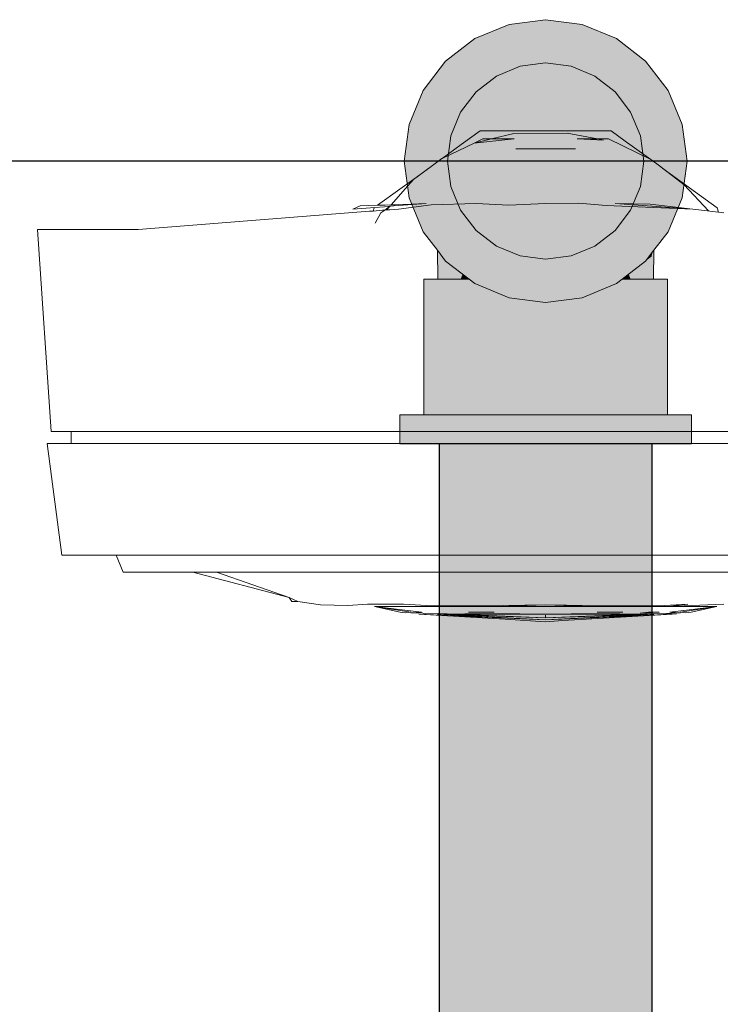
# Model space of a CAD drawing. Header units: millimetres. Extents: x -16331 to -10174, y -4135 to -3584.
# Tile 184 of 256: x -10308.602 to -10308.275, y -4012.804 to -4012.344. Entities that reach past the tile are written whole.
import ezdxf

# ---------------------------------------------------------------- set-up
doc = ezdxf.new("R2010")
doc.units = ezdxf.units.MM
doc.layers.add('AF-Condutos', color=4, linetype='Continuous')
doc.layers.add('DI-Eixos', color=7, linetype='Continuous')
for name, color, linetype, lineweight in [('AF-Peça de utilização', 152, 'Continuous', 18), ('DI-Elementos externos em vista', 9, 'Continuous', 5), ('IFC-IfcFlowTerminal-Contorno', 250, 'Continuous', 5)]:
    doc.layers.add(name, color=color, linetype=linetype, lineweight=lineweight)

msp = doc.modelspace()

# ---------------------------------------------------------------- hatches: boundary and pattern name
at = {"layer": 'AF-Condutos', "linetype": 'Continuous'}
msp.add_hatch(color=151, dxfattribs=at).paths.add_polyline_path([(-10308.30671, -4016.27731), (-10308.30671, -4012.54211), (-10308.31314, -4012.54211), (-10308.32705, -4012.54211), (-10308.34604, -4012.54211), (-10308.36683, -4012.54211), (-10308.38583, -4012.54211), (-10308.39974, -4012.54211), (-10308.40616, -4012.54211), (-10308.40616, -4016.27731), (-10308.39974, -4016.27731), (-10308.38583, -4016.27731), (-10308.36683, -4016.27731), (-10308.34604, -4016.27731), (-10308.32705, -4016.27731), (-10308.31314, -4016.27731)])
at = {"layer": 'AF-Peça de utilização', "linetype": 'Continuous'}
for points in [[(-10308.36829, -4012.36587), (-10308.36916, -4012.36264), (-10308.37352, -4012.34636), (-10308.38943, -4012.35296), (-10308.37112, -4012.36414)], [(-10308.34458, -4012.36587), (-10308.34617, -4012.36296), (-10308.34895, -4012.35786), (-10308.35064, -4012.35857), (-10308.34895, -4012.35786), (-10308.35307, -4012.35029), (-10308.35644, -4012.34412), (-10308.35644, -4012.35287), (-10308.35644, -4012.34412), (-10308.37352, -4012.34636), (-10308.36916, -4012.36263), (-10308.36273, -4012.3577), (-10308.36916, -4012.36263), (-10308.36257, -4012.36351), (-10308.35872, -4012.36191), (-10308.36257, -4012.36351), (-10308.35644, -4012.36431), (-10308.35644, -4012.36097), (-10308.35644, -4012.36431), (-10308.34458, -4012.36587), (-10308.35108, -4012.35875), (-10308.34712, -4012.36309)], [(-10308.34458, -4012.36587), (-10308.34371, -4012.36264), (-10308.33935, -4012.34636), (-10308.35644, -4012.34412), (-10308.34823, -4012.35917)], [(-10308.32343, -4012.35296), (-10308.33935, -4012.34636), (-10308.34458, -4012.36587), (-10308.33354, -4012.37045), (-10308.32405, -4012.37773), (-10308.30977, -4012.36345)], [(-10308.38882, -4012.37773), (-10308.37934, -4012.37045), (-10308.38506, -4012.36055), (-10308.38943, -4012.35296), (-10308.38901, -4012.37009), (-10308.38943, -4012.35296), (-10308.4031, -4012.36345), (-10308.39119, -4012.37536)], [(-10308.38943, -4012.35296), (-10308.37934, -4012.37045), (-10308.36829, -4012.36587)], [(-10308.41359, -4012.37712), (-10308.42019, -4012.39303), (-10308.40067, -4012.39826), (-10308.3961, -4012.38722), (-10308.38882, -4012.37773), (-10308.4031, -4012.36345)], [(-10308.35644, -4012.45591), (-10308.34458, -4012.45435), (-10308.33354, -4012.44978), (-10308.32405, -4012.4425), (-10308.31677, -4012.43301), (-10308.31219, -4012.42197), (-10308.31064, -4012.41011), (-10308.31219, -4012.39826), (-10308.31677, -4012.38721), (-10308.32405, -4012.37773), (-10308.33354, -4012.37045), (-10308.34458, -4012.36587), (-10308.35644, -4012.36431), (-10308.36829, -4012.36587), (-10308.37934, -4012.37045), (-10308.38882, -4012.37773), (-10308.3961, -4012.38721), (-10308.40067, -4012.39826), (-10308.40224, -4012.41011), (-10308.40067, -4012.42197), (-10308.3961, -4012.43301), (-10308.38882, -4012.4425), (-10308.37934, -4012.44978), (-10308.36829, -4012.45435)], [(-10308.36916, -4012.36263), (-10308.36829, -4012.36587), (-10308.35644, -4012.36431)], [(-10308.31677, -4012.38722), (-10308.31584, -4012.38403), (-10308.31461, -4012.37988), (-10308.31677, -4012.38722), (-10308.31387, -4012.38554), (-10308.29928, -4012.37712), (-10308.30977, -4012.36345), (-10308.31596, -4012.36964), (-10308.3166, -4012.38345)], [(-10308.31596, -4012.36964), (-10308.32405, -4012.37773), (-10308.31677, -4012.38722)], [(-10308.31677, -4012.43301), (-10308.32405, -4012.4425), (-10308.29928, -4012.44311), (-10308.29268, -4012.4272), (-10308.29044, -4012.41011), (-10308.29268, -4012.39303), (-10308.29928, -4012.37712), (-10308.31677, -4012.38722), (-10308.31219, -4012.39826), (-10308.31064, -4012.41011), (-10308.31219, -4012.42197)], [(-10308.3961, -4012.43301), (-10308.40067, -4012.42197), (-10308.40224, -4012.41011), (-10308.42019, -4012.39303), (-10308.42244, -4012.41011), (-10308.42019, -4012.4272), (-10308.41359, -4012.44311), (-10308.38882, -4012.4425)], [(-10308.40776, -4012.40486), (-10308.40224, -4012.41011), (-10308.40067, -4012.39826), (-10308.41172, -4012.3953), (-10308.42019, -4012.39303)], [(-10308.41359, -4012.44311), (-10308.40697, -4012.45174), (-10308.40707, -4012.44295)], [(-10308.38943, -4012.46727), (-10308.38826, -4012.46523), (-10308.37934, -4012.44978), (-10308.38882, -4012.4425), (-10308.40707, -4012.44295), (-10308.40697, -4012.45174), (-10308.4031, -4012.45678), (-10308.39209, -4012.46523)], [(-10308.32343, -4012.46727), (-10308.32078, -4012.46523), (-10308.30977, -4012.45678), (-10308.3059, -4012.45174), (-10308.29928, -4012.44311), (-10308.30579, -4012.44295), (-10308.32405, -4012.4425), (-10308.33354, -4012.44978), (-10308.32461, -4012.46523)], [(-10308.40697, -4012.45174), (-10308.40682, -4012.46523), (-10308.40363, -4012.46523), (-10308.40635, -4012.45256)], [(-10308.4059, -4012.45463), (-10308.40363, -4012.46523), (-10308.40303, -4012.45688), (-10308.4031, -4012.45678), (-10308.40635, -4012.45256)], [(-10308.3861, -4012.46523), (-10308.38063, -4012.45273), (-10308.37934, -4012.44978), (-10308.38101, -4012.45268), (-10308.38826, -4012.46523), (-10308.38943, -4012.46727), (-10308.37352, -4012.47387), (-10308.37121, -4012.46523), (-10308.36829, -4012.45435), (-10308.37934, -4012.44978)], [(-10308.35051, -4012.46523), (-10308.35475, -4012.45857), (-10308.35644, -4012.45592), (-10308.35644, -4012.45927), (-10308.35644, -4012.46523), (-10308.35644, -4012.45592), (-10308.36829, -4012.45435), (-10308.36531, -4012.46523), (-10308.36746, -4012.45737), (-10308.36829, -4012.45435), (-10308.36915, -4012.45759), (-10308.37121, -4012.46523), (-10308.37352, -4012.47387), (-10308.35644, -4012.47611), (-10308.33935, -4012.47387), (-10308.32343, -4012.46727), (-10308.32461, -4012.46523), (-10308.33354, -4012.44978), (-10308.34458, -4012.45435), (-10308.33727, -4012.46523), (-10308.34285, -4012.45693), (-10308.34458, -4012.45435), (-10308.34371, -4012.45759), (-10308.34167, -4012.46523), (-10308.34458, -4012.45435)], [(-10308.30697, -4012.45463), (-10308.30652, -4012.45255), (-10308.3082, -4012.45474), (-10308.30977, -4012.45678)], [(-10308.3059, -4012.45174), (-10308.30652, -4012.45255), (-10308.30923, -4012.46523), (-10308.30606, -4012.46523)], [(-10308.40303, -4012.45684), (-10308.40363, -4012.46523), (-10308.3961, -4012.46523), (-10308.39519, -4012.46285), (-10308.40017, -4012.45903)], [(-10308.35051, -4012.46523), (-10308.34458, -4012.45435), (-10308.35644, -4012.45592)], [(-10308.30923, -4012.46523), (-10308.30697, -4012.45463), (-10308.30984, -4012.45684), (-10308.3127, -4012.45904)], [(-10308.31677, -4012.46523), (-10308.3127, -4012.45904), (-10308.31768, -4012.46285)], [(-10308.30923, -4012.46523), (-10308.31219, -4012.45995), (-10308.3127, -4012.45904), (-10308.31677, -4012.46523), (-10308.31625, -4012.46523)], [(-10308.41323, -4012.52851), (-10308.4113, -4012.52851), (-10308.40563, -4012.52851), (-10308.3966, -4012.52851), (-10308.38483, -4012.52851), (-10308.38483, -4012.4708), (-10308.38483, -4012.46918), (-10308.38943, -4012.46727), (-10308.39209, -4012.46523), (-10308.39435, -4012.46523), (-10308.3966, -4012.46523), (-10308.40563, -4012.46523), (-10308.4113, -4012.46523), (-10308.41323, -4012.46523)], [(-10308.3961, -4012.46523), (-10308.39435, -4012.46523), (-10308.39209, -4012.46523), (-10308.39422, -4012.4636), (-10308.39519, -4012.46285), (-10308.39586, -4012.46461)], [(-10308.34173, -4012.47805), (-10308.34173, -4012.47418), (-10308.34559, -4012.47469), (-10308.35398, -4012.47579), (-10308.35383, -4012.47646), (-10308.35644, -4012.46523), (-10308.35644, -4012.47611), (-10308.36899, -4012.47446), (-10308.37113, -4012.47418), (-10308.37113, -4012.52851), (-10308.35644, -4012.52851), (-10308.34173, -4012.52851)], [(-10308.29963, -4012.52851), (-10308.29963, -4012.46523), (-10308.30157, -4012.46523), (-10308.30724, -4012.46523), (-10308.31627, -4012.46523), (-10308.31852, -4012.46523), (-10308.32078, -4012.46523), (-10308.32343, -4012.46727), (-10308.32419, -4012.46785), (-10308.32343, -4012.46727), (-10308.32735, -4012.46889), (-10308.32713, -4012.47011), (-10308.31627, -4012.52851), (-10308.30724, -4012.52851), (-10308.30157, -4012.52851)], [(-10308.31677, -4012.46523), (-10308.31701, -4012.46461), (-10308.31768, -4012.46285), (-10308.3202, -4012.46479), (-10308.32078, -4012.46523), (-10308.31852, -4012.46523)], [(-10308.38483, -4012.46918), (-10308.38483, -4012.52851), (-10308.37113, -4012.52851), (-10308.3839, -4012.46957)], [(-10308.38324, -4012.47259), (-10308.37113, -4012.52851), (-10308.37113, -4012.47486), (-10308.37113, -4012.47418), (-10308.37352, -4012.47387), (-10308.3839, -4012.46957)], [(-10308.32803, -4012.47238), (-10308.32803, -4012.46918), (-10308.33145, -4012.47059), (-10308.33935, -4012.47387), (-10308.33985, -4012.47393), (-10308.33982, -4012.47406), (-10308.32803, -4012.52851)], [(-10308.32735, -4012.46889), (-10308.32803, -4012.46918), (-10308.32803, -4012.52851), (-10308.31627, -4012.52851)], [(-10308.33985, -4012.47393), (-10308.34173, -4012.47418), (-10308.34173, -4012.52851), (-10308.32803, -4012.52851)], [(-10308.42443, -4012.54211), (-10308.42212, -4012.54211), (-10308.41532, -4012.54211), (-10308.40616, -4012.54211), (-10308.40452, -4012.54211), (-10308.40616, -4012.54004), (-10308.40452, -4012.54211), (-10308.39044, -4012.54211), (-10308.37403, -4012.54211), (-10308.35644, -4012.54211), (-10308.33883, -4012.54211), (-10308.32244, -4012.54211), (-10308.30835, -4012.54211), (-10308.30671, -4012.54211), (-10308.29754, -4012.54211), (-10308.30671, -4012.53058), (-10308.30835, -4012.52851), (-10308.32244, -4012.52851), (-10308.33883, -4012.52851), (-10308.35644, -4012.52851), (-10308.37403, -4012.52851), (-10308.39044, -4012.52851), (-10308.40452, -4012.52851), (-10308.40616, -4012.52851), (-10308.41532, -4012.52851), (-10308.42212, -4012.52851), (-10308.42443, -4012.52851)], [(-10308.28843, -4012.54211), (-10308.28843, -4012.52851), (-10308.29075, -4012.52851), (-10308.29754, -4012.52851), (-10308.30835, -4012.52851), (-10308.29754, -4012.54211), (-10308.29075, -4012.54211)]]:
    msp.add_hatch(color=161, dxfattribs=at).paths.add_polyline_path(points)

# ---------------------------------------------------------------- linework, layer by layer
at = {"layer": 'AF-Condutos'}
for p, q in [((-10308.40616, -4012.54211), (-10308.40616, -4016.27731)), ((-10308.39974, -4012.54211), (-10308.40616, -4012.54211)), ((-10308.38583, -4012.54211), (-10308.39974, -4012.54211)), ((-10308.36683, -4012.54211), (-10308.38583, -4012.54211)), ((-10308.34604, -4012.54211), (-10308.36683, -4012.54211)), ((-10308.32705, -4012.54211), (-10308.34604, -4012.54211)), ((-10308.31314, -4012.54211), (-10308.32705, -4012.54211)), ((-10308.30671, -4012.54211), (-10308.31314, -4012.54211)), ((-10308.30671, -4016.27731), (-10308.30671, -4012.54211))]:
    msp.add_line(p, q, dxfattribs=at)
at = {"layer": 'AF-Peça de utilização'}
for p, q in [((-10308.37352, -4012.34636), (-10308.38943, -4012.35296)), ((-10308.35644, -4012.34412), (-10308.37352, -4012.34636)), ((-10308.33935, -4012.34636), (-10308.35644, -4012.34412)), ((-10308.32343, -4012.35296), (-10308.33935, -4012.34636)), ((-10308.38943, -4012.35296), (-10308.4031, -4012.36345)), ((-10308.30977, -4012.36345), (-10308.32343, -4012.35296)), ((-10308.4031, -4012.36345), (-10308.41359, -4012.37712)), ((-10308.37934, -4012.37045), (-10308.36829, -4012.36587)), ((-10308.36829, -4012.36587), (-10308.37934, -4012.37045)), ((-10308.36829, -4012.36587), (-10308.35644, -4012.36431)), ((-10308.35644, -4012.36431), (-10308.36829, -4012.36587)), ((-10308.35644, -4012.36431), (-10308.34458, -4012.36587)), ((-10308.34458, -4012.36587), (-10308.35644, -4012.36431)), ((-10308.34458, -4012.36587), (-10308.33354, -4012.37045)), ((-10308.33354, -4012.37045), (-10308.34458, -4012.36587)), ((-10308.29928, -4012.37712), (-10308.30977, -4012.36345)), ((-10308.38882, -4012.37773), (-10308.37934, -4012.37045)), ((-10308.37934, -4012.37045), (-10308.38882, -4012.37773)), ((-10308.33354, -4012.37045), (-10308.32405, -4012.37773)), ((-10308.32405, -4012.37773), (-10308.33354, -4012.37045)), ((-10308.41359, -4012.37712), (-10308.42019, -4012.39303)), ((-10308.3961, -4012.38722), (-10308.38882, -4012.37773)), ((-10308.38882, -4012.37773), (-10308.3961, -4012.38721)), ((-10308.32405, -4012.37773), (-10308.31677, -4012.38722)), ((-10308.31677, -4012.38721), (-10308.32405, -4012.37773)), ((-10308.29268, -4012.39303), (-10308.29928, -4012.37712)), ((-10308.3961, -4012.38721), (-10308.40067, -4012.39826)), ((-10308.40067, -4012.39826), (-10308.3961, -4012.38722)), ((-10308.31219, -4012.39826), (-10308.31677, -4012.38721)), ((-10308.31677, -4012.38722), (-10308.31219, -4012.39826)), ((-10308.42019, -4012.39303), (-10308.42244, -4012.41011)), ((-10308.29044, -4012.41011), (-10308.29268, -4012.39303)), ((-10308.40224, -4012.41011), (-10308.40067, -4012.39826)), ((-10308.40067, -4012.39826), (-10308.40224, -4012.41011)), ((-10308.31219, -4012.39826), (-10308.31064, -4012.41011)), ((-10308.31064, -4012.41011), (-10308.31219, -4012.39826)), ((-10308.42244, -4012.41011), (-10308.42019, -4012.4272)), ((-10308.40067, -4012.42197), (-10308.40224, -4012.41011)), ((-10308.40224, -4012.41011), (-10308.40067, -4012.42197)), ((-10308.31064, -4012.41011), (-10308.31219, -4012.42197)), ((-10308.31219, -4012.42197), (-10308.31064, -4012.41011)), ((-10308.29268, -4012.4272), (-10308.29044, -4012.41011)), ((-10308.3961, -4012.43301), (-10308.40067, -4012.42197)), ((-10308.40067, -4012.42197), (-10308.3961, -4012.43301)), ((-10308.31219, -4012.42197), (-10308.31677, -4012.43301)), ((-10308.31677, -4012.43301), (-10308.31219, -4012.42197)), ((-10308.42019, -4012.4272), (-10308.41359, -4012.44311)), ((-10308.29928, -4012.44311), (-10308.29268, -4012.4272)), ((-10308.38882, -4012.4425), (-10308.3961, -4012.43301)), ((-10308.3961, -4012.43301), (-10308.38882, -4012.4425)), ((-10308.31677, -4012.43301), (-10308.32405, -4012.4425)), ((-10308.32405, -4012.4425), (-10308.31677, -4012.43301)), ((-10308.41359, -4012.44311), (-10308.40697, -4012.45174)), ((-10308.37934, -4012.44978), (-10308.38882, -4012.4425)), ((-10308.38882, -4012.4425), (-10308.37934, -4012.44978)), ((-10308.32405, -4012.4425), (-10308.33354, -4012.44978)), ((-10308.33354, -4012.44978), (-10308.32405, -4012.4425)), ((-10308.3059, -4012.45174), (-10308.29928, -4012.44311)), ((-10308.40697, -4012.45174), (-10308.4031, -4012.45678)), ((-10308.40697, -4012.45174), (-10308.40682, -4012.46523)), ((-10308.36829, -4012.45435), (-10308.37934, -4012.44978)), ((-10308.37934, -4012.44978), (-10308.36829, -4012.45435)), ((-10308.33354, -4012.44978), (-10308.34458, -4012.45435)), ((-10308.34458, -4012.45435), (-10308.33354, -4012.44978)), ((-10308.30977, -4012.45678), (-10308.3059, -4012.45174)), ((-10308.30606, -4012.46523), (-10308.3059, -4012.45174)), ((-10308.4031, -4012.45678), (-10308.39209, -4012.46523)), ((-10308.35644, -4012.45592), (-10308.36829, -4012.45435)), ((-10308.36829, -4012.45435), (-10308.35644, -4012.45591)), ((-10308.34458, -4012.45435), (-10308.35644, -4012.45592)), ((-10308.35644, -4012.45591), (-10308.34458, -4012.45435)), ((-10308.32078, -4012.46523), (-10308.30977, -4012.45678)), ((-10308.4113, -4012.46523), (-10308.41323, -4012.46523)), ((-10308.41323, -4012.46523), (-10308.41323, -4012.52851)), ((-10308.40563, -4012.46523), (-10308.4113, -4012.46523)), ((-10308.40682, -4012.46523), (-10308.40363, -4012.46523)), ((-10308.3966, -4012.46523), (-10308.40563, -4012.46523)), ((-10308.40363, -4012.46523), (-10308.3961, -4012.46523)), ((-10308.39435, -4012.46523), (-10308.3966, -4012.46523)), ((-10308.3961, -4012.46523), (-10308.39435, -4012.46523)), ((-10308.39435, -4012.46523), (-10308.39209, -4012.46523)), ((-10308.39209, -4012.46523), (-10308.39435, -4012.46523)), ((-10308.39209, -4012.46523), (-10308.38943, -4012.46727)), ((-10308.38943, -4012.46727), (-10308.37352, -4012.47387)), ((-10308.33935, -4012.47387), (-10308.32343, -4012.46727)), ((-10308.32343, -4012.46727), (-10308.32078, -4012.46523)), ((-10308.32078, -4012.46523), (-10308.31852, -4012.46523)), ((-10308.31852, -4012.46523), (-10308.32078, -4012.46523)), ((-10308.31852, -4012.46523), (-10308.31677, -4012.46523)), ((-10308.31627, -4012.46523), (-10308.31852, -4012.46523)), ((-10308.31677, -4012.46523), (-10308.31625, -4012.46523)), ((-10308.30724, -4012.46523), (-10308.31627, -4012.46523)), ((-10308.31625, -4012.46523), (-10308.30923, -4012.46523)), ((-10308.30923, -4012.46523), (-10308.30606, -4012.46523)), ((-10308.30157, -4012.46523), (-10308.30724, -4012.46523)), ((-10308.29963, -4012.46523), (-10308.30157, -4012.46523)), ((-10308.29963, -4012.52851), (-10308.29963, -4012.46523)), ((-10308.37352, -4012.47387), (-10308.35644, -4012.47611)), ((-10308.35644, -4012.47611), (-10308.33935, -4012.47387)), ((-10308.42212, -4012.52851), (-10308.42443, -4012.52851)), ((-10308.42443, -4012.52851), (-10308.42443, -4012.54211)), ((-10308.41532, -4012.52851), (-10308.42212, -4012.52851)), ((-10308.40616, -4012.52851), (-10308.41532, -4012.52851)), ((-10308.41323, -4012.52851), (-10308.4113, -4012.52851)), ((-10308.4113, -4012.52851), (-10308.40563, -4012.52851)), ((-10308.40452, -4012.52851), (-10308.40616, -4012.52851)), ((-10308.40563, -4012.52851), (-10308.3966, -4012.52851)), ((-10308.39044, -4012.52851), (-10308.40452, -4012.52851)), ((-10308.3966, -4012.52851), (-10308.38483, -4012.52851)), ((-10308.37403, -4012.52851), (-10308.39044, -4012.52851)), ((-10308.38483, -4012.52851), (-10308.37113, -4012.52851)), ((-10308.35644, -4012.52851), (-10308.37403, -4012.52851)), ((-10308.37113, -4012.52851), (-10308.35644, -4012.52851)), ((-10308.35644, -4012.52851), (-10308.34173, -4012.52851)), ((-10308.33883, -4012.52851), (-10308.35644, -4012.52851)), ((-10308.34173, -4012.52851), (-10308.32803, -4012.52851)), ((-10308.32244, -4012.52851), (-10308.33883, -4012.52851)), ((-10308.32803, -4012.52851), (-10308.31627, -4012.52851)), ((-10308.30835, -4012.52851), (-10308.32244, -4012.52851)), ((-10308.31627, -4012.52851), (-10308.30724, -4012.52851)), ((-10308.29754, -4012.52851), (-10308.30835, -4012.52851)), ((-10308.30724, -4012.52851), (-10308.30157, -4012.52851)), ((-10308.30157, -4012.52851), (-10308.29963, -4012.52851)), ((-10308.29075, -4012.52851), (-10308.29754, -4012.52851)), ((-10308.28843, -4012.52851), (-10308.29075, -4012.52851)), ((-10308.28843, -4012.54211), (-10308.28843, -4012.52851)), ((-10308.42443, -4012.54211), (-10308.42212, -4012.54211)), ((-10308.42212, -4012.54211), (-10308.41532, -4012.54211)), ((-10308.41532, -4012.54211), (-10308.40616, -4012.54211)), ((-10308.40616, -4012.54211), (-10308.40452, -4012.54211)), ((-10308.40452, -4012.54211), (-10308.39044, -4012.54211)), ((-10308.39044, -4012.54211), (-10308.37403, -4012.54211)), ((-10308.37403, -4012.54211), (-10308.35644, -4012.54211)), ((-10308.35644, -4012.54211), (-10308.33883, -4012.54211)), ((-10308.33883, -4012.54211), (-10308.32244, -4012.54211)), ((-10308.32244, -4012.54211), (-10308.30835, -4012.54211)), ((-10308.30835, -4012.54211), (-10308.30671, -4012.54211)), ((-10308.30671, -4012.54211), (-10308.29754, -4012.54211)), ((-10308.29754, -4012.54211), (-10308.29075, -4012.54211)), ((-10308.29075, -4012.54211), (-10308.28843, -4012.54211))]:
    msp.add_line(p, q, dxfattribs=at)
at = {"layer": 'DI-Eixos'}
msp.add_line((-10313.8084, -4012.41), (-10293.45395, -4012.41), dxfattribs=at)
at = {"layer": 'DI-Elementos externos em vista'}
for p, q in [((-10308.38702, -4012.396), (-10308.39587, -4012.40243)), ((-10308.36647, -4012.396), (-10308.38702, -4012.396)), ((-10308.3713, -4012.3972), (-10308.38166, -4012.39977)), ((-10308.34646, -4012.39712), (-10308.3713, -4012.3972)), ((-10308.35644, -4012.396), (-10308.36647, -4012.396)), ((-10308.35244, -4012.396), (-10308.35644, -4012.396)), ((-10308.32586, -4012.396), (-10308.35244, -4012.396)), ((-10308.33229, -4012.39977), (-10308.34646, -4012.39712)), ((-10308.31929, -4012.40076), (-10308.32586, -4012.396)), ((-10308.38972, -4012.40177), (-10308.40467, -4012.40882)), ((-10308.39587, -4012.40243), (-10308.40467, -4012.40882)), ((-10308.38166, -4012.39977), (-10308.38972, -4012.40177)), ((-10308.38972, -4012.40177), (-10308.37111, -4012.39977)), ((-10308.38579, -4012.39977), (-10308.38972, -4012.40177)), ((-10308.37111, -4012.39977), (-10308.38579, -4012.39977)), ((-10308.38579, -4012.39977), (-10308.38166, -4012.39977)), ((-10308.34176, -4012.39977), (-10308.32935, -4012.40032)), ((-10308.32708, -4012.39977), (-10308.34176, -4012.39977)), ((-10308.32935, -4012.40032), (-10308.33229, -4012.39977)), ((-10308.33229, -4012.39977), (-10308.32708, -4012.39977)), ((-10308.3074, -4012.40941), (-10308.32708, -4012.39977)), ((-10308.3074, -4012.40941), (-10308.31929, -4012.40076)), ((-10308.35644, -4012.40432), (-10308.37037, -4012.40432)), ((-10308.37037, -4012.40432), (-10308.3425, -4012.40432)), ((-10308.3425, -4012.40432), (-10308.35644, -4012.40432)), ((-10308.40481, -4012.40889), (-10308.4099, -4012.41262)), ((-10308.40467, -4012.40882), (-10308.40481, -4012.40889)), ((-10308.30681, -4012.4097), (-10308.3074, -4012.40941)), ((-10308.30336, -4012.41234), (-10308.30681, -4012.4097)), ((-10308.4099, -4012.41262), (-10308.41809, -4012.41863)), ((-10308.41176, -4012.41397), (-10308.41795, -4012.41847)), ((-10308.29177, -4012.42123), (-10308.30336, -4012.41234)), ((-10308.30111, -4012.41397), (-10308.30336, -4012.41234)), ((-10308.27637, -4012.43195), (-10308.30111, -4012.41397)), ((-10308.41795, -4012.41847), (-10308.42453, -4012.42325)), ((-10308.41809, -4012.41863), (-10308.42073, -4012.42165)), ((-10308.28045, -4012.43335), (-10308.29177, -4012.42123)), ((-10308.42453, -4012.42325), (-10308.43486, -4012.43075)), ((-10308.42073, -4012.42165), (-10308.42848, -4012.43053)), ((-10308.42848, -4012.43053), (-10308.43126, -4012.43063)), ((-10308.42811, -4012.43051), (-10308.42848, -4012.43053)), ((-10308.42662, -4012.43046), (-10308.42811, -4012.43051)), ((-10308.42726, -4012.43106), (-10308.41218, -4012.42995)), ((-10308.41218, -4012.42995), (-10308.42662, -4012.43046)), ((-10308.38885, -4012.42996), (-10308.40994, -4012.43058)), ((-10308.37369, -4012.43063), (-10308.38885, -4012.42996)), ((-10308.35644, -4012.42987), (-10308.37369, -4012.43063)), ((-10308.34093, -4012.42976), (-10308.35644, -4012.42987)), ((-10308.32824, -4012.43081), (-10308.34093, -4012.42976)), ((-10308.30761, -4012.43022), (-10308.32402, -4012.42996)), ((-10308.32402, -4012.42996), (-10308.28769, -4012.43247)), ((-10308.28769, -4012.43247), (-10308.30761, -4012.43022)), ((-10308.43869, -4012.43353), (-10308.54664, -4012.44208)), ((-10308.44305, -4012.43104), (-10308.44643, -4012.43247)), ((-10308.44643, -4012.43247), (-10308.43618, -4012.43171)), ((-10308.43486, -4012.43075), (-10308.44305, -4012.43104)), ((-10308.43697, -4012.4334), (-10308.43869, -4012.43353)), ((-10308.4365, -4012.43195), (-10308.43697, -4012.4334)), ((-10308.43261, -4012.43305), (-10308.43697, -4012.4334)), ((-10308.43618, -4012.43171), (-10308.4365, -4012.43195)), ((-10308.43618, -4012.43171), (-10308.43168, -4012.43138)), ((-10308.43329, -4012.43428), (-10308.43598, -4012.43911)), ((-10308.43126, -4012.43063), (-10308.43486, -4012.43075)), ((-10308.43149, -4012.43296), (-10308.43329, -4012.43428)), ((-10308.43149, -4012.43296), (-10308.43261, -4012.43305)), ((-10308.43168, -4012.43138), (-10308.42906, -4012.43119)), ((-10308.42904, -4012.43119), (-10308.43149, -4012.43296)), ((-10308.43149, -4012.43296), (-10308.42909, -4012.43122)), ((-10308.43054, -4012.43289), (-10308.43149, -4012.43296)), ((-10308.42909, -4012.43122), (-10308.43054, -4012.43289)), ((-10308.42913, -4012.43278), (-10308.43054, -4012.43289)), ((-10308.42519, -4012.43247), (-10308.42913, -4012.43278)), ((-10308.42906, -4012.43119), (-10308.42909, -4012.43122)), ((-10308.42906, -4012.43119), (-10308.42904, -4012.43119)), ((-10308.42904, -4012.43119), (-10308.42726, -4012.43106)), ((-10308.40994, -4012.43058), (-10308.42519, -4012.43247)), ((-10308.28769, -4012.43247), (-10308.32824, -4012.43081)), ((-10308.28095, -4012.43329), (-10308.28769, -4012.43247)), ((-10308.27986, -4012.43342), (-10308.28095, -4012.43329)), ((-10308.27573, -4012.43392), (-10308.27986, -4012.43342)), ((-10308.27573, -4012.43392), (-10308.27637, -4012.43195)), ((-10308.27324, -4012.43422), (-10308.27573, -4012.43392)), ((-10308.59362, -4012.44208), (-10308.5872, -4012.53638)), ((-10308.57013, -4012.44208), (-10308.59362, -4012.44208)), ((-10308.54664, -4012.44208), (-10308.57013, -4012.44208)), ((-10308.5872, -4012.53638), (-10308.57785, -4012.53638)), ((-10308.57785, -4012.53638), (-10308.56435, -4012.53638)), ((-10308.56689, -4012.53638), (-10308.57785, -4012.53638)), ((-10308.57785, -4012.53638), (-10308.57785, -4012.54198)), ((-10308.55593, -4012.53638), (-10308.56689, -4012.53638)), ((-10308.56435, -4012.53638), (-10308.5415, -4012.53638)), ((-10308.54496, -4012.53638), (-10308.55593, -4012.53638)), ((-10308.534, -4012.53638), (-10308.54496, -4012.53638)), ((-10308.5415, -4012.53638), (-10308.50032, -4012.53638)), ((-10308.51424, -4012.53638), (-10308.534, -4012.53638)), ((-10308.49449, -4012.53638), (-10308.51424, -4012.53638)), ((-10308.50032, -4012.53638), (-10308.45914, -4012.53638)), ((-10308.47473, -4012.53638), (-10308.49449, -4012.53638)), ((-10308.45498, -4012.53638), (-10308.47473, -4012.53638)), ((-10308.45914, -4012.53638), (-10308.40779, -4012.53638)), ((-10308.43034, -4012.53638), (-10308.45498, -4012.53638)), ((-10308.4057, -4012.53638), (-10308.43034, -4012.53638)), ((-10308.40779, -4012.53638), (-10308.35644, -4012.53638)), ((-10308.38107, -4012.53638), (-10308.4057, -4012.53638)), ((-10308.35644, -4012.53638), (-10308.38107, -4012.53638)), ((-10308.35644, -4012.53638), (-10308.2993, -4012.53638)), ((-10308.32464, -4012.53638), (-10308.35644, -4012.53638)), ((-10308.29285, -4012.53638), (-10308.32464, -4012.53638)), ((-10308.2993, -4012.53638), (-10308.25374, -4012.53638)), ((-10308.2579, -4012.53638), (-10308.29285, -4012.53638)), ((-10308.58915, -4012.54198), (-10308.58224, -4012.59398)), ((-10308.5661, -4012.54198), (-10308.58915, -4012.54198)), ((-10308.57785, -4012.54198), (-10308.56689, -4012.54198)), ((-10308.56689, -4012.54198), (-10308.55593, -4012.54198)), ((-10308.54306, -4012.54198), (-10308.5661, -4012.54198)), ((-10308.55593, -4012.54198), (-10308.54496, -4012.54198)), ((-10308.54496, -4012.54198), (-10308.534, -4012.54198)), ((-10308.50153, -4012.54198), (-10308.54306, -4012.54198)), ((-10308.534, -4012.54198), (-10308.51424, -4012.54198)), ((-10308.51424, -4012.54198), (-10308.49449, -4012.54198)), ((-10308.46001, -4012.54198), (-10308.50153, -4012.54198)), ((-10308.49449, -4012.54198), (-10308.47473, -4012.54198)), ((-10308.47473, -4012.54198), (-10308.45498, -4012.54198)), ((-10308.42212, -4012.54198), (-10308.46001, -4012.54198)), ((-10308.45498, -4012.54198), (-10308.42003, -4012.54198)), ((-10308.35644, -4012.54198), (-10308.42212, -4012.54198)), ((-10308.42003, -4012.54198), (-10308.38823, -4012.54198)), ((-10308.38823, -4012.54198), (-10308.35644, -4012.54198)), ((-10308.30465, -4012.54198), (-10308.35644, -4012.54198)), ((-10308.35644, -4012.54198), (-10308.3318, -4012.54198)), ((-10308.3318, -4012.54198), (-10308.30716, -4012.54198)), ((-10308.30716, -4012.54198), (-10308.28253, -4012.54198)), ((-10308.25287, -4012.54198), (-10308.30465, -4012.54198)), ((-10308.28253, -4012.54198), (-10308.2579, -4012.54198)), ((-10308.58224, -4012.59398), (-10308.55988, -4012.59398)), ((-10308.55988, -4012.59398), (-10308.55691, -4012.59398)), ((-10308.55691, -4012.59398), (-10308.53752, -4012.59398)), ((-10308.55691, -4012.59398), (-10308.55368, -4012.60198)), ((-10308.53706, -4012.59398), (-10308.55691, -4012.59398)), ((-10308.53752, -4012.59398), (-10308.49722, -4012.59398)), ((-10308.53329, -4012.59398), (-10308.53706, -4012.59398)), ((-10308.5172, -4012.59398), (-10308.53329, -4012.59398)), ((-10308.48143, -4012.59398), (-10308.5172, -4012.59398)), ((-10308.49722, -4012.59398), (-10308.45693, -4012.59398)), ((-10308.44566, -4012.59398), (-10308.48143, -4012.59398)), ((-10308.45693, -4012.59398), (-10308.40668, -4012.59398)), ((-10308.41719, -4012.59398), (-10308.44566, -4012.59398)), ((-10308.38681, -4012.59398), (-10308.41719, -4012.59398)), ((-10308.40668, -4012.59398), (-10308.35644, -4012.59398)), ((-10308.35644, -4012.59398), (-10308.38681, -4012.59398)), ((-10308.35644, -4012.59398), (-10308.29271, -4012.59398)), ((-10308.31183, -4012.59398), (-10308.35644, -4012.59398)), ((-10308.26722, -4012.59398), (-10308.31183, -4012.59398)), ((-10308.29271, -4012.59398), (-10308.25594, -4012.59398)), ((-10308.55368, -4012.60198), (-10308.53415, -4012.60198)), ((-10308.53415, -4012.60198), (-10308.52115, -4012.60198)), ((-10308.52115, -4012.60198), (-10308.51462, -4012.60198)), ((-10308.52115, -4012.60198), (-10308.47613, -4012.61372)), ((-10308.51012, -4012.60198), (-10308.52115, -4012.60198)), ((-10308.51462, -4012.60198), (-10308.51012, -4012.60198)), ((-10308.51012, -4012.60198), (-10308.47941, -4012.60198)), ((-10308.51012, -4012.60198), (-10308.47613, -4012.61372)), ((-10308.49908, -4012.60198), (-10308.51012, -4012.60198)), ((-10308.47613, -4012.61372), (-10308.51012, -4012.60198)), ((-10308.46894, -4012.60198), (-10308.49908, -4012.60198)), ((-10308.47941, -4012.60198), (-10308.44422, -4012.60198)), ((-10308.43879, -4012.60198), (-10308.46894, -4012.60198)), ((-10308.44422, -4012.60198), (-10308.40033, -4012.60198)), ((-10308.38491, -4012.60198), (-10308.43879, -4012.60198)), ((-10308.40033, -4012.60198), (-10308.35644, -4012.60198)), ((-10308.35644, -4012.60198), (-10308.38491, -4012.60198)), ((-10308.35644, -4012.60198), (-10308.32655, -4012.60198)), ((-10308.31526, -4012.60198), (-10308.35644, -4012.60198)), ((-10308.32655, -4012.60198), (-10308.29666, -4012.60198)), ((-10308.27408, -4012.60198), (-10308.31526, -4012.60198)), ((-10308.29666, -4012.60198), (-10308.26865, -4012.60198)), ((-10308.47613, -4012.61372), (-10308.47212, -4012.61572)), ((-10308.47613, -4012.61372), (-10308.47486, -4012.61564)), ((-10308.47212, -4012.61572), (-10308.47613, -4012.61372)), ((-10308.47486, -4012.61564), (-10308.47212, -4012.61572)), ((-10308.47212, -4012.61572), (-10308.46157, -4012.61718)), ((-10308.46157, -4012.61718), (-10308.44873, -4012.61755)), ((-10308.44873, -4012.61755), (-10308.43962, -4012.61691)), ((-10308.43962, -4012.61691), (-10308.42279, -4012.61691)), ((-10308.43631, -4012.61798), (-10308.41443, -4012.6206)), ((-10308.42106, -4012.61798), (-10308.43631, -4012.61798)), ((-10308.43631, -4012.61798), (-10308.42439, -4012.6206)), ((-10308.41941, -4012.6206), (-10308.43631, -4012.61798)), ((-10308.42279, -4012.61691), (-10308.40919, -4012.61771)), ((-10308.4058, -4012.61798), (-10308.42106, -4012.61798)), ((-10308.40919, -4012.61771), (-10308.38558, -4012.61761)), ((-10308.38112, -4012.61798), (-10308.4058, -4012.61798)), ((-10308.38558, -4012.61761), (-10308.35644, -4012.61726)), ((-10308.3779, -4012.61798), (-10308.38112, -4012.61798)), ((-10308.35644, -4012.61726), (-10308.37791, -4012.61798)), ((-10308.37791, -4012.61798), (-10308.35644, -4012.61798)), ((-10308.35644, -4012.61798), (-10308.3779, -4012.61798)), ((-10308.33497, -4012.61798), (-10308.35644, -4012.61726)), ((-10308.35644, -4012.61726), (-10308.32729, -4012.61761)), ((-10308.35644, -4012.61798), (-10308.33497, -4012.61798)), ((-10308.33497, -4012.61798), (-10308.35644, -4012.61798)), ((-10308.33175, -4012.61798), (-10308.33497, -4012.61798)), ((-10308.30707, -4012.61798), (-10308.33175, -4012.61798)), ((-10308.32729, -4012.61761), (-10308.30368, -4012.61771)), ((-10308.29945, -4012.61798), (-10308.30707, -4012.61798)), ((-10308.30368, -4012.61771), (-10308.29008, -4012.61691)), ((-10308.29945, -4012.61798), (-10308.27325, -4012.61691)), ((-10308.29008, -4012.61691), (-10308.29945, -4012.61798)), ((-10308.29181, -4012.61798), (-10308.29945, -4012.61798)), ((-10308.29844, -4012.6206), (-10308.27656, -4012.61798)), ((-10308.27656, -4012.61798), (-10308.29346, -4012.6206)), ((-10308.27656, -4012.61798), (-10308.29181, -4012.61798)), ((-10308.28849, -4012.6206), (-10308.27656, -4012.61798)), ((-10308.42439, -4012.6206), (-10308.42188, -4012.62093)), ((-10308.42188, -4012.62093), (-10308.41941, -4012.6206)), ((-10308.41443, -4012.6206), (-10308.41938, -4012.62093)), ((-10308.41938, -4012.62093), (-10308.41411, -4012.62098)), ((-10308.36767, -4012.62369), (-10308.41558, -4012.62158)), ((-10308.41558, -4012.62158), (-10308.37532, -4012.62395)), ((-10308.41411, -4012.62098), (-10308.41307, -4012.62133)), ((-10308.41307, -4012.62133), (-10308.40655, -4012.6212)), ((-10308.40691, -4012.62158), (-10308.35644, -4012.62418)), ((-10308.35644, -4012.6233), (-10308.40691, -4012.62158)), ((-10308.40655, -4012.6212), (-10308.39825, -4012.62158)), ((-10308.39825, -4012.62158), (-10308.39414, -4012.62142)), ((-10308.39825, -4012.62158), (-10308.35644, -4012.6233)), ((-10308.37888, -4012.62158), (-10308.39825, -4012.62158)), ((-10308.39414, -4012.62142), (-10308.38076, -4012.62141)), ((-10308.38937, -4012.6206), (-10308.39247, -4012.6206)), ((-10308.39247, -4012.6206), (-10308.38046, -4012.6206)), ((-10308.38046, -4012.6206), (-10308.38937, -4012.6206)), ((-10308.38076, -4012.62141), (-10308.36851, -4012.62137)), ((-10308.36766, -4012.62158), (-10308.37888, -4012.62158)), ((-10308.36851, -4012.62137), (-10308.35644, -4012.62158)), ((-10308.35644, -4012.62158), (-10308.36766, -4012.62158)), ((-10308.35644, -4012.62158), (-10308.34453, -4012.62139)), ((-10308.35644, -4012.6233), (-10308.31462, -4012.62158)), ((-10308.34093, -4012.62158), (-10308.35644, -4012.62158)), ((-10308.30596, -4012.62158), (-10308.35644, -4012.6233)), ((-10308.35644, -4012.62418), (-10308.30596, -4012.62158)), ((-10308.35644, -4012.62201), (-10308.35644, -4012.62244)), ((-10308.35644, -4012.62287), (-10308.35644, -4012.62201)), ((-10308.35644, -4012.62244), (-10308.35644, -4012.6233)), ((-10308.35644, -4012.6233), (-10308.35644, -4012.62287)), ((-10308.2973, -4012.62158), (-10308.3452, -4012.62369)), ((-10308.34453, -4012.62139), (-10308.33171, -4012.62142)), ((-10308.334, -4012.62158), (-10308.34093, -4012.62158)), ((-10308.33755, -4012.62395), (-10308.2973, -4012.62158)), ((-10308.32777, -4012.62158), (-10308.334, -4012.62158)), ((-10308.33241, -4012.6206), (-10308.3204, -4012.6206)), ((-10308.3235, -4012.6206), (-10308.33241, -4012.6206)), ((-10308.33171, -4012.62142), (-10308.3218, -4012.62142)), ((-10308.31462, -4012.62158), (-10308.32777, -4012.62158)), ((-10308.3204, -4012.6206), (-10308.3235, -4012.6206)), ((-10308.3218, -4012.62142), (-10308.31462, -4012.62158)), ((-10308.31462, -4012.62158), (-10308.30974, -4012.62139)), ((-10308.3123, -4012.62112), (-10308.30839, -4012.6206)), ((-10308.30341, -4012.6206), (-10308.3123, -4012.62112)), ((-10308.30974, -4012.62139), (-10308.30332, -4012.62116)), ((-10308.30839, -4012.6206), (-10308.30341, -4012.6206)), ((-10308.30332, -4012.62116), (-10308.30247, -4012.62141)), ((-10308.30247, -4012.62141), (-10308.29764, -4012.62117)), ((-10308.29538, -4012.62142), (-10308.30163, -4012.62158)), ((-10308.30163, -4012.62158), (-10308.2973, -4012.62158)), ((-10308.29346, -4012.62092), (-10308.29844, -4012.6206)), ((-10308.29764, -4012.62117), (-10308.29346, -4012.62092)), ((-10308.2973, -4012.62158), (-10308.29538, -4012.62142)), ((-10308.29346, -4012.6206), (-10308.29094, -4012.62092)), ((-10308.29094, -4012.62092), (-10308.28849, -4012.6206)), ((-10308.37532, -4012.62395), (-10308.35644, -4012.62506)), ((-10308.35644, -4012.62418), (-10308.36767, -4012.62369)), ((-10308.3452, -4012.62369), (-10308.35644, -4012.62418)), ((-10308.35644, -4012.62506), (-10308.34848, -4012.62459)), ((-10308.34848, -4012.62459), (-10308.33755, -4012.62395))]:
    msp.add_line(p, q, dxfattribs=at)
at = {"layer": 'IFC-IfcFlowTerminal-Contorno', "lineweight": 5}
for p, q in [((-10308.38702, -4012.396), (-10308.39587, -4012.40243)), ((-10308.36647, -4012.396), (-10308.38702, -4012.396)), ((-10308.3713, -4012.3972), (-10308.38166, -4012.39977)), ((-10308.34646, -4012.39712), (-10308.3713, -4012.3972)), ((-10308.35644, -4012.396), (-10308.36647, -4012.396)), ((-10308.35244, -4012.396), (-10308.35644, -4012.396)), ((-10308.32586, -4012.396), (-10308.35244, -4012.396)), ((-10308.33229, -4012.39977), (-10308.34646, -4012.39712)), ((-10308.31929, -4012.40076), (-10308.32586, -4012.396)), ((-10308.38972, -4012.40177), (-10308.40467, -4012.40882)), ((-10308.39587, -4012.40243), (-10308.40467, -4012.40882)), ((-10308.38166, -4012.39977), (-10308.38972, -4012.40177)), ((-10308.38972, -4012.40177), (-10308.37111, -4012.39977)), ((-10308.38579, -4012.39977), (-10308.38972, -4012.40177)), ((-10308.37111, -4012.39977), (-10308.38579, -4012.39977)), ((-10308.38579, -4012.39977), (-10308.38166, -4012.39977)), ((-10308.34176, -4012.39977), (-10308.32935, -4012.40032)), ((-10308.32708, -4012.39977), (-10308.34176, -4012.39977)), ((-10308.32935, -4012.40032), (-10308.33229, -4012.39977)), ((-10308.33229, -4012.39977), (-10308.32708, -4012.39977)), ((-10308.3074, -4012.40941), (-10308.32708, -4012.39977)), ((-10308.3074, -4012.40941), (-10308.31929, -4012.40076)), ((-10308.35644, -4012.40432), (-10308.37037, -4012.40432)), ((-10308.37037, -4012.40432), (-10308.3425, -4012.40432)), ((-10308.3425, -4012.40432), (-10308.35644, -4012.40432)), ((-10308.40481, -4012.40889), (-10308.4099, -4012.41262)), ((-10308.40467, -4012.40882), (-10308.40481, -4012.40889)), ((-10308.30681, -4012.4097), (-10308.3074, -4012.40941)), ((-10308.30336, -4012.41234), (-10308.30681, -4012.4097)), ((-10308.4099, -4012.41262), (-10308.41809, -4012.41863)), ((-10308.41176, -4012.41397), (-10308.41795, -4012.41847)), ((-10308.29177, -4012.42123), (-10308.30336, -4012.41234)), ((-10308.30111, -4012.41397), (-10308.30336, -4012.41234)), ((-10308.27637, -4012.43195), (-10308.30111, -4012.41397)), ((-10308.41795, -4012.41847), (-10308.42453, -4012.42325)), ((-10308.41809, -4012.41863), (-10308.42073, -4012.42165)), ((-10308.28045, -4012.43335), (-10308.29177, -4012.42123)), ((-10308.42453, -4012.42325), (-10308.43486, -4012.43075)), ((-10308.42073, -4012.42165), (-10308.42848, -4012.43053)), ((-10308.42848, -4012.43053), (-10308.43126, -4012.43063)), ((-10308.42811, -4012.43051), (-10308.42848, -4012.43053)), ((-10308.42662, -4012.43046), (-10308.42811, -4012.43051)), ((-10308.42726, -4012.43106), (-10308.41218, -4012.42995)), ((-10308.41218, -4012.42995), (-10308.42662, -4012.43046)), ((-10308.38885, -4012.42996), (-10308.40994, -4012.43058)), ((-10308.37369, -4012.43063), (-10308.38885, -4012.42996)), ((-10308.35644, -4012.42987), (-10308.37369, -4012.43063)), ((-10308.34093, -4012.42976), (-10308.35644, -4012.42987)), ((-10308.32824, -4012.43081), (-10308.34093, -4012.42976)), ((-10308.30761, -4012.43022), (-10308.32402, -4012.42996)), ((-10308.32402, -4012.42996), (-10308.28769, -4012.43247)), ((-10308.28769, -4012.43247), (-10308.30761, -4012.43022)), ((-10308.43869, -4012.43353), (-10308.54664, -4012.44208)), ((-10308.44305, -4012.43104), (-10308.44643, -4012.43247)), ((-10308.44643, -4012.43247), (-10308.43618, -4012.43171)), ((-10308.43486, -4012.43075), (-10308.44305, -4012.43104)), ((-10308.43697, -4012.4334), (-10308.43869, -4012.43353)), ((-10308.4365, -4012.43195), (-10308.43697, -4012.4334)), ((-10308.43261, -4012.43305), (-10308.43697, -4012.4334)), ((-10308.43618, -4012.43171), (-10308.4365, -4012.43195)), ((-10308.43618, -4012.43171), (-10308.43168, -4012.43138)), ((-10308.43329, -4012.43428), (-10308.43598, -4012.43911)), ((-10308.43126, -4012.43063), (-10308.43486, -4012.43075)), ((-10308.43149, -4012.43296), (-10308.43329, -4012.43428)), ((-10308.43149, -4012.43296), (-10308.43261, -4012.43305)), ((-10308.43168, -4012.43138), (-10308.42906, -4012.43119)), ((-10308.42904, -4012.43119), (-10308.43149, -4012.43296)), ((-10308.43149, -4012.43296), (-10308.42909, -4012.43122)), ((-10308.43054, -4012.43289), (-10308.43149, -4012.43296)), ((-10308.42909, -4012.43122), (-10308.43054, -4012.43289)), ((-10308.42913, -4012.43278), (-10308.43054, -4012.43289)), ((-10308.42519, -4012.43247), (-10308.42913, -4012.43278)), ((-10308.42906, -4012.43119), (-10308.42909, -4012.43122)), ((-10308.42906, -4012.43119), (-10308.42904, -4012.43119)), ((-10308.42904, -4012.43119), (-10308.42726, -4012.43106)), ((-10308.40994, -4012.43058), (-10308.42519, -4012.43247)), ((-10308.28769, -4012.43247), (-10308.32824, -4012.43081)), ((-10308.28095, -4012.43329), (-10308.28769, -4012.43247)), ((-10308.27986, -4012.43342), (-10308.28095, -4012.43329)), ((-10308.27573, -4012.43392), (-10308.27986, -4012.43342)), ((-10308.27573, -4012.43392), (-10308.27637, -4012.43195)), ((-10308.27324, -4012.43422), (-10308.27573, -4012.43392)), ((-10308.59362, -4012.44208), (-10308.5872, -4012.53638)), ((-10308.57013, -4012.44208), (-10308.59362, -4012.44208)), ((-10308.54664, -4012.44208), (-10308.57013, -4012.44208)), ((-10308.5872, -4012.53638), (-10308.57785, -4012.53638)), ((-10308.57785, -4012.53638), (-10308.56435, -4012.53638)), ((-10308.56689, -4012.53638), (-10308.57785, -4012.53638)), ((-10308.57785, -4012.53638), (-10308.57785, -4012.54198)), ((-10308.55593, -4012.53638), (-10308.56689, -4012.53638)), ((-10308.56435, -4012.53638), (-10308.5415, -4012.53638)), ((-10308.54496, -4012.53638), (-10308.55593, -4012.53638)), ((-10308.534, -4012.53638), (-10308.54496, -4012.53638)), ((-10308.5415, -4012.53638), (-10308.50032, -4012.53638)), ((-10308.51424, -4012.53638), (-10308.534, -4012.53638)), ((-10308.49449, -4012.53638), (-10308.51424, -4012.53638)), ((-10308.50032, -4012.53638), (-10308.45914, -4012.53638)), ((-10308.47473, -4012.53638), (-10308.49449, -4012.53638)), ((-10308.45498, -4012.53638), (-10308.47473, -4012.53638)), ((-10308.45914, -4012.53638), (-10308.40779, -4012.53638)), ((-10308.43034, -4012.53638), (-10308.45498, -4012.53638)), ((-10308.4057, -4012.53638), (-10308.43034, -4012.53638)), ((-10308.40779, -4012.53638), (-10308.35644, -4012.53638)), ((-10308.38107, -4012.53638), (-10308.4057, -4012.53638)), ((-10308.35644, -4012.53638), (-10308.38107, -4012.53638)), ((-10308.35644, -4012.53638), (-10308.2993, -4012.53638)), ((-10308.32464, -4012.53638), (-10308.35644, -4012.53638)), ((-10308.29285, -4012.53638), (-10308.32464, -4012.53638)), ((-10308.2993, -4012.53638), (-10308.25374, -4012.53638)), ((-10308.2579, -4012.53638), (-10308.29285, -4012.53638)), ((-10308.58915, -4012.54198), (-10308.58224, -4012.59398)), ((-10308.5661, -4012.54198), (-10308.58915, -4012.54198)), ((-10308.57785, -4012.54198), (-10308.56689, -4012.54198)), ((-10308.56689, -4012.54198), (-10308.55593, -4012.54198)), ((-10308.54306, -4012.54198), (-10308.5661, -4012.54198)), ((-10308.55593, -4012.54198), (-10308.54496, -4012.54198)), ((-10308.54496, -4012.54198), (-10308.534, -4012.54198)), ((-10308.50153, -4012.54198), (-10308.54306, -4012.54198)), ((-10308.534, -4012.54198), (-10308.51424, -4012.54198)), ((-10308.51424, -4012.54198), (-10308.49449, -4012.54198)), ((-10308.46001, -4012.54198), (-10308.50153, -4012.54198)), ((-10308.49449, -4012.54198), (-10308.47473, -4012.54198)), ((-10308.47473, -4012.54198), (-10308.45498, -4012.54198)), ((-10308.42212, -4012.54198), (-10308.46001, -4012.54198)), ((-10308.45498, -4012.54198), (-10308.42003, -4012.54198)), ((-10308.35644, -4012.54198), (-10308.42212, -4012.54198)), ((-10308.42003, -4012.54198), (-10308.38823, -4012.54198)), ((-10308.38823, -4012.54198), (-10308.35644, -4012.54198)), ((-10308.30465, -4012.54198), (-10308.35644, -4012.54198)), ((-10308.35644, -4012.54198), (-10308.3318, -4012.54198)), ((-10308.3318, -4012.54198), (-10308.30716, -4012.54198)), ((-10308.30716, -4012.54198), (-10308.28253, -4012.54198)), ((-10308.25287, -4012.54198), (-10308.30465, -4012.54198)), ((-10308.28253, -4012.54198), (-10308.2579, -4012.54198)), ((-10308.58224, -4012.59398), (-10308.55988, -4012.59398)), ((-10308.55988, -4012.59398), (-10308.55691, -4012.59398)), ((-10308.55691, -4012.59398), (-10308.53752, -4012.59398)), ((-10308.55691, -4012.59398), (-10308.55368, -4012.60198)), ((-10308.53706, -4012.59398), (-10308.55691, -4012.59398)), ((-10308.53752, -4012.59398), (-10308.49722, -4012.59398)), ((-10308.53329, -4012.59398), (-10308.53706, -4012.59398)), ((-10308.5172, -4012.59398), (-10308.53329, -4012.59398)), ((-10308.48143, -4012.59398), (-10308.5172, -4012.59398)), ((-10308.49722, -4012.59398), (-10308.45693, -4012.59398)), ((-10308.44566, -4012.59398), (-10308.48143, -4012.59398)), ((-10308.45693, -4012.59398), (-10308.40668, -4012.59398)), ((-10308.41719, -4012.59398), (-10308.44566, -4012.59398)), ((-10308.38681, -4012.59398), (-10308.41719, -4012.59398)), ((-10308.40668, -4012.59398), (-10308.35644, -4012.59398)), ((-10308.35644, -4012.59398), (-10308.38681, -4012.59398)), ((-10308.35644, -4012.59398), (-10308.29271, -4012.59398)), ((-10308.31183, -4012.59398), (-10308.35644, -4012.59398)), ((-10308.26722, -4012.59398), (-10308.31183, -4012.59398)), ((-10308.29271, -4012.59398), (-10308.25594, -4012.59398)), ((-10308.55368, -4012.60198), (-10308.53415, -4012.60198)), ((-10308.53415, -4012.60198), (-10308.52115, -4012.60198)), ((-10308.52115, -4012.60198), (-10308.51462, -4012.60198)), ((-10308.52115, -4012.60198), (-10308.47613, -4012.61372)), ((-10308.51012, -4012.60198), (-10308.52115, -4012.60198)), ((-10308.51462, -4012.60198), (-10308.51012, -4012.60198)), ((-10308.51012, -4012.60198), (-10308.47941, -4012.60198)), ((-10308.51012, -4012.60198), (-10308.47613, -4012.61372)), ((-10308.49908, -4012.60198), (-10308.51012, -4012.60198)), ((-10308.47613, -4012.61372), (-10308.51012, -4012.60198)), ((-10308.46894, -4012.60198), (-10308.49908, -4012.60198)), ((-10308.47941, -4012.60198), (-10308.44422, -4012.60198)), ((-10308.43879, -4012.60198), (-10308.46894, -4012.60198)), ((-10308.44422, -4012.60198), (-10308.40033, -4012.60198)), ((-10308.38491, -4012.60198), (-10308.43879, -4012.60198)), ((-10308.40033, -4012.60198), (-10308.35644, -4012.60198)), ((-10308.35644, -4012.60198), (-10308.38491, -4012.60198)), ((-10308.35644, -4012.60198), (-10308.32655, -4012.60198)), ((-10308.31526, -4012.60198), (-10308.35644, -4012.60198)), ((-10308.32655, -4012.60198), (-10308.29666, -4012.60198)), ((-10308.27408, -4012.60198), (-10308.31526, -4012.60198)), ((-10308.29666, -4012.60198), (-10308.26865, -4012.60198)), ((-10308.47613, -4012.61372), (-10308.47212, -4012.61572)), ((-10308.47613, -4012.61372), (-10308.47486, -4012.61564)), ((-10308.47212, -4012.61572), (-10308.47613, -4012.61372)), ((-10308.47486, -4012.61564), (-10308.47212, -4012.61572)), ((-10308.47212, -4012.61572), (-10308.46157, -4012.61718)), ((-10308.46157, -4012.61718), (-10308.44873, -4012.61755)), ((-10308.44873, -4012.61755), (-10308.43962, -4012.61691)), ((-10308.43962, -4012.61691), (-10308.42279, -4012.61691)), ((-10308.43631, -4012.61798), (-10308.41443, -4012.6206)), ((-10308.42106, -4012.61798), (-10308.43631, -4012.61798)), ((-10308.43631, -4012.61798), (-10308.42439, -4012.6206)), ((-10308.41941, -4012.6206), (-10308.43631, -4012.61798)), ((-10308.42279, -4012.61691), (-10308.40919, -4012.61771)), ((-10308.4058, -4012.61798), (-10308.42106, -4012.61798)), ((-10308.40919, -4012.61771), (-10308.38558, -4012.61761)), ((-10308.38112, -4012.61798), (-10308.4058, -4012.61798)), ((-10308.38558, -4012.61761), (-10308.35644, -4012.61726)), ((-10308.3779, -4012.61798), (-10308.38112, -4012.61798)), ((-10308.35644, -4012.61726), (-10308.37791, -4012.61798)), ((-10308.37791, -4012.61798), (-10308.35644, -4012.61798)), ((-10308.35644, -4012.61798), (-10308.3779, -4012.61798)), ((-10308.33497, -4012.61798), (-10308.35644, -4012.61726)), ((-10308.35644, -4012.61726), (-10308.32729, -4012.61761)), ((-10308.35644, -4012.61798), (-10308.33497, -4012.61798)), ((-10308.33497, -4012.61798), (-10308.35644, -4012.61798)), ((-10308.33175, -4012.61798), (-10308.33497, -4012.61798)), ((-10308.30707, -4012.61798), (-10308.33175, -4012.61798)), ((-10308.32729, -4012.61761), (-10308.30368, -4012.61771)), ((-10308.29945, -4012.61798), (-10308.30707, -4012.61798)), ((-10308.30368, -4012.61771), (-10308.29008, -4012.61691)), ((-10308.29945, -4012.61798), (-10308.27325, -4012.61691)), ((-10308.29008, -4012.61691), (-10308.29945, -4012.61798)), ((-10308.29181, -4012.61798), (-10308.29945, -4012.61798)), ((-10308.29844, -4012.6206), (-10308.27656, -4012.61798)), ((-10308.27656, -4012.61798), (-10308.29346, -4012.6206)), ((-10308.27656, -4012.61798), (-10308.29181, -4012.61798)), ((-10308.28849, -4012.6206), (-10308.27656, -4012.61798)), ((-10308.42439, -4012.6206), (-10308.42188, -4012.62093)), ((-10308.42188, -4012.62093), (-10308.41941, -4012.6206)), ((-10308.41443, -4012.6206), (-10308.41938, -4012.62093)), ((-10308.41938, -4012.62093), (-10308.41411, -4012.62098)), ((-10308.36767, -4012.62369), (-10308.41558, -4012.62158)), ((-10308.41558, -4012.62158), (-10308.37532, -4012.62395)), ((-10308.41411, -4012.62098), (-10308.41307, -4012.62133)), ((-10308.41307, -4012.62133), (-10308.40655, -4012.6212)), ((-10308.40691, -4012.62158), (-10308.35644, -4012.62418)), ((-10308.35644, -4012.6233), (-10308.40691, -4012.62158)), ((-10308.40655, -4012.6212), (-10308.39825, -4012.62158)), ((-10308.39825, -4012.62158), (-10308.39414, -4012.62142)), ((-10308.39825, -4012.62158), (-10308.35644, -4012.6233)), ((-10308.37888, -4012.62158), (-10308.39825, -4012.62158)), ((-10308.39414, -4012.62142), (-10308.38076, -4012.62141)), ((-10308.38937, -4012.6206), (-10308.39247, -4012.6206)), ((-10308.39247, -4012.6206), (-10308.38046, -4012.6206)), ((-10308.38046, -4012.6206), (-10308.38937, -4012.6206)), ((-10308.38076, -4012.62141), (-10308.36851, -4012.62137)), ((-10308.36766, -4012.62158), (-10308.37888, -4012.62158)), ((-10308.36851, -4012.62137), (-10308.35644, -4012.62158)), ((-10308.35644, -4012.62158), (-10308.36766, -4012.62158)), ((-10308.35644, -4012.62158), (-10308.34453, -4012.62139)), ((-10308.35644, -4012.6233), (-10308.31462, -4012.62158)), ((-10308.34093, -4012.62158), (-10308.35644, -4012.62158)), ((-10308.30596, -4012.62158), (-10308.35644, -4012.6233)), ((-10308.35644, -4012.62418), (-10308.30596, -4012.62158)), ((-10308.35644, -4012.62201), (-10308.35644, -4012.62244)), ((-10308.35644, -4012.62287), (-10308.35644, -4012.62201)), ((-10308.35644, -4012.62244), (-10308.35644, -4012.6233)), ((-10308.35644, -4012.6233), (-10308.35644, -4012.62287)), ((-10308.2973, -4012.62158), (-10308.3452, -4012.62369)), ((-10308.34453, -4012.62139), (-10308.33171, -4012.62142)), ((-10308.334, -4012.62158), (-10308.34093, -4012.62158)), ((-10308.33755, -4012.62395), (-10308.2973, -4012.62158)), ((-10308.32777, -4012.62158), (-10308.334, -4012.62158)), ((-10308.33241, -4012.6206), (-10308.3204, -4012.6206)), ((-10308.3235, -4012.6206), (-10308.33241, -4012.6206)), ((-10308.33171, -4012.62142), (-10308.3218, -4012.62142)), ((-10308.31462, -4012.62158), (-10308.32777, -4012.62158)), ((-10308.3204, -4012.6206), (-10308.3235, -4012.6206)), ((-10308.3218, -4012.62142), (-10308.31462, -4012.62158)), ((-10308.31462, -4012.62158), (-10308.30974, -4012.62139)), ((-10308.3123, -4012.62112), (-10308.30839, -4012.6206)), ((-10308.30341, -4012.6206), (-10308.3123, -4012.62112)), ((-10308.30974, -4012.62139), (-10308.30332, -4012.62116)), ((-10308.30839, -4012.6206), (-10308.30341, -4012.6206)), ((-10308.30332, -4012.62116), (-10308.30247, -4012.62141)), ((-10308.30247, -4012.62141), (-10308.29764, -4012.62117)), ((-10308.29538, -4012.62142), (-10308.30163, -4012.62158)), ((-10308.30163, -4012.62158), (-10308.2973, -4012.62158)), ((-10308.29346, -4012.62092), (-10308.29844, -4012.6206)), ((-10308.29764, -4012.62117), (-10308.29346, -4012.62092)), ((-10308.2973, -4012.62158), (-10308.29538, -4012.62142)), ((-10308.29346, -4012.6206), (-10308.29094, -4012.62092)), ((-10308.29094, -4012.62092), (-10308.28849, -4012.6206)), ((-10308.37532, -4012.62395), (-10308.35644, -4012.62506)), ((-10308.35644, -4012.62418), (-10308.36767, -4012.62369)), ((-10308.3452, -4012.62369), (-10308.35644, -4012.62418)), ((-10308.35644, -4012.62506), (-10308.34848, -4012.62459)), ((-10308.34848, -4012.62459), (-10308.33755, -4012.62395))]:
    msp.add_line(p, q, dxfattribs=at)

doc.saveas('drawing.dxf')
